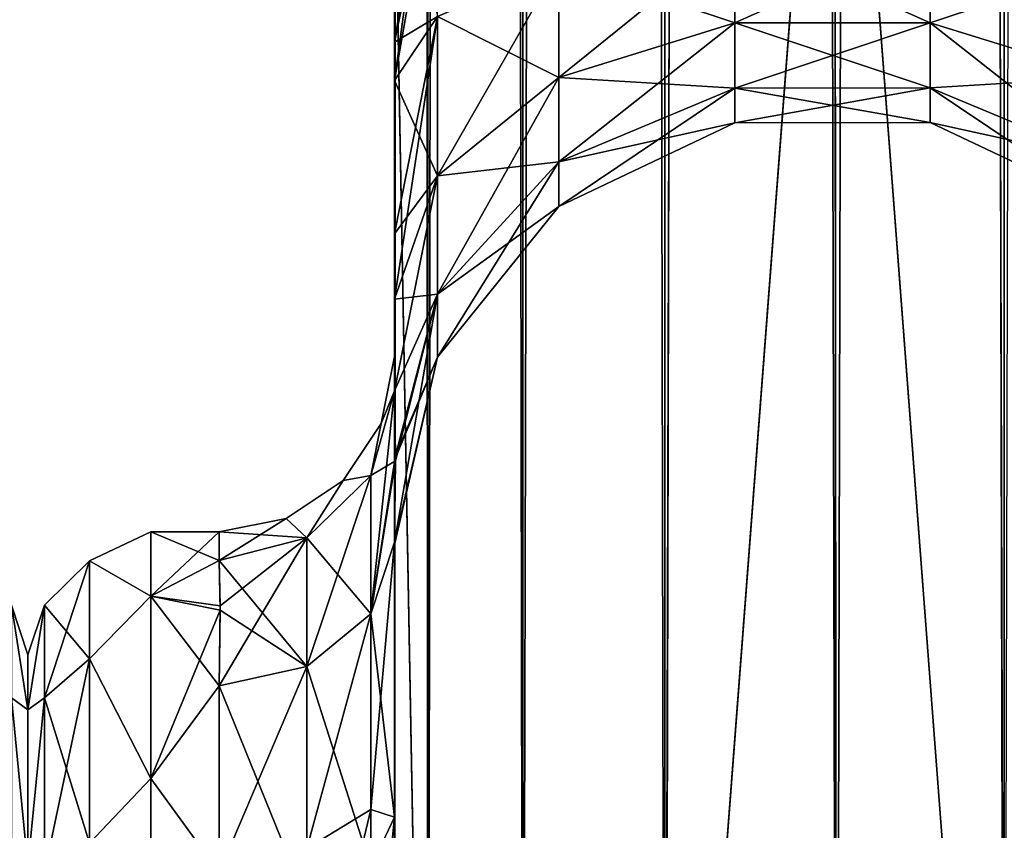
# Model space of a CAD drawing. Extents: x -23 to 470, y -2000 to 0.
# Tile 48 of 198: x 230 to 258, y -1957 to -1933. Entities that reach past the tile are written whole.
import ezdxf

# ---------------------------------------------------------------- set-up
doc = ezdxf.new("R2010")
doc.units = 0
doc.header["$LTSCALE"] = 64.718028
for name, color, linetype in [('375', 7, 'CONTINUOUS'), ('422', 7, 'CONTINUOUS'), ('438', 7, 'CONTINUOUS'), ('442', 7, 'CONTINUOUS'), ('444', 7, 'CONTINUOUS'), ('445', 7, 'CONTINUOUS'), ('446', 7, 'CONTINUOUS'), ('447', 7, 'CONTINUOUS'), ('451', 7, 'CONTINUOUS'), ('475', 7, 'CONTINUOUS'), ('476', 7, 'CONTINUOUS'), ('477', 7, 'CONTINUOUS'), ('479', 7, 'CONTINUOUS'), ('480', 7, 'CONTINUOUS'), ('481', 7, 'CONTINUOUS'), ('482', 7, 'CONTINUOUS'), ('488', 7, 'CONTINUOUS')]:
    doc.layers.add(name, color=color, linetype=linetype)

msp = doc.modelspace()

# ---------------------------------------------------------------- linework, layer by layer
at = {"layer": '375', "linetype": 'CONTINUOUS'}
for points in [[(230, -1951.5, 0), (230, -1953.067, 7.854), (230, -1990.933, 7.854), (230, -1951.5, 0)], [(230, -1953.067, -7.854), (230, -1951.5, 0), (230, -1992.5, 0), (230, -1953.067, -7.854)], [(230, -1992.5, 0), (230, -1951.5, 0), (230, -1990.933, 7.854), (230, -1992.5, 0)], [(230, -1953.067, 7.854), (230, -1957.536, 14.522), (230, -1990.933, 7.854), (230, -1953.067, 7.854)], [(230, -1957.536, -14.522), (230, -1953.067, -7.854), (230, -1986.464, -14.522), (230, -1957.536, -14.522)], [(230, -1986.464, -14.522), (230, -1953.067, -7.854), (230, -1990.933, -7.854), (230, -1986.464, -14.522)], [(230, -1990.933, -7.854), (230, -1953.067, -7.854), (230, -1992.5, 0), (230, -1990.933, -7.854)]]:
    msp.add_3dface(points, dxfattribs=at)
at = {"layer": '422', "linetype": 'CONTINUOUS'}
for points in [[(230, -1953.067, 7.854), (230, -1951.5, 0), (229.531, -1950.088, 3.864), (230, -1953.067, 7.854)], [(229.531, -1952.731, 11.125), (230, -1953.067, 7.854), (229.531, -1950.088, 3.864), (229.531, -1952.731, 11.125)], [(230, -1951.5, 0), (230, -1953.067, -7.854), (229.531, -1950.088, -3.864), (230, -1951.5, 0)], [(229.531, -1950.088, 3.864), (230, -1951.5, 0), (229.531, -1950.088, -3.864), (229.531, -1950.088, 3.864)], [(229.531, -1950.088, -3.864), (230, -1953.067, -7.854), (229.531, -1952.731, -11.125), (229.531, -1950.088, -3.864)], [(230, -1957.536, 14.522), (230, -1953.067, 7.854), (229.531, -1952.731, 11.125), (230, -1957.536, 14.522)], [(229.531, -1957.698, 17.044), (230, -1957.536, 14.522), (229.531, -1952.731, 11.125), (229.531, -1957.698, 17.044)], [(230, -1953.067, -7.854), (230, -1957.536, -14.522), (229.531, -1952.731, -11.125), (230, -1953.067, -7.854)], [(229.531, -1952.731, -11.125), (230, -1957.536, -14.522), (229.531, -1957.698, -17.044), (229.531, -1952.731, -11.125)]]:
    msp.add_3dface(points, dxfattribs=at)
at = {"layer": '438', "linetype": 'CONTINUOUS'}
for points in [[(240.45, -1934.041, -0.865), (240.45, -1942.999, 0), (240.45, -1928.15), (240.45, -1934.041, -0.865)], [(240.45, -1928.15), (240.45, -1942.999, 0), (240.45, -1934.042, 0.865), (240.45, -1928.15)], [(240.45, -1982.865, -40.431), (240.45, -1983.734, -40), (240.45, -1928.15, -41), (240.45, -1982.865, -40.431)], [(240.45, -1928.15, -41), (240.45, -1983.734, -40), (240.45, -1935.136, -39.769), (240.45, -1928.15, -41)], [(240.45, -1980, -41), (240.45, -1982.865, -40.431), (240.45, -1928.15, -41), (240.45, -1980, -41)], [(240.45, -1928.15, 41), (240.45, -1935.136, 39.769), (240.45, -1980, 41), (240.45, -1928.15, 41)], [(240.45, -1939.507, -3.433), (240.45, -1942.999, 0), (240.45, -1934.041, -0.865), (240.45, -1939.507, -3.433)], [(240.45, -1934.042, 0.865), (240.45, -1942.999, 0), (240.45, -1939.507, 3.433), (240.45, -1934.042, 0.865)], [(240.45, -1986.5, -37.234), (240.45, -1986.933, -36.36), (240.45, -1935.136, -39.769), (240.45, -1986.5, -37.234)], [(240.45, -1935.136, -39.769), (240.45, -1986.933, -36.36), (240.45, -1941.364, -36.169), (240.45, -1935.136, -39.769)], [(240.45, -1985.305, -38.801), (240.45, -1986.5, -37.234), (240.45, -1935.136, -39.769), (240.45, -1985.305, -38.801)], [(240.45, -1983.734, -40), (240.45, -1985.305, -38.801), (240.45, -1935.136, -39.769), (240.45, -1983.734, -40)], [(240.45, -1935.136, 39.769), (240.45, -1941.364, 36.169), (240.45, -1985.305, 38.801), (240.45, -1935.136, 39.769)], [(240.45, -1980, 41), (240.45, -1935.136, 39.769), (240.45, -1982.865, 40.431), (240.45, -1980, 41)], [(240.45, -1982.865, 40.431), (240.45, -1935.136, 39.769), (240.45, -1983.734, 40), (240.45, -1982.865, 40.431)], [(240.45, -1983.734, 40), (240.45, -1935.136, 39.769), (240.45, -1985.305, 38.801), (240.45, -1983.734, 40)], [(240.45, -1942.999, 0), (240.45, -1943.98, 7.474), (240.45, -1939.507, 3.433), (240.45, -1942.999, 0)], [(240.45, -1943.98, -7.474), (240.45, -1942.999, 0), (240.45, -1939.507, -3.433), (240.45, -1943.98, -7.474)], [(240.45, -1986.933, -36.36), (240.45, -1987.5, -33.5), (240.45, -1941.364, -36.169), (240.45, -1986.933, -36.36)], [(240.45, -1941.364, -36.169), (240.45, -1987.5, -33.5), (240.45, -1945.96, -30.644), (240.45, -1941.364, -36.169)], [(240.45, -1941.364, 36.169), (240.45, -1945.96, 30.645), (240.45, -1987.5, 33.5), (240.45, -1941.364, 36.169)], [(240.45, -1985.305, 38.801), (240.45, -1941.364, 36.169), (240.45, -1986.5, 37.234), (240.45, -1985.305, 38.801)], [(240.45, -1986.5, 37.234), (240.45, -1941.364, 36.169), (240.45, -1986.933, 36.36), (240.45, -1986.5, 37.234)], [(240.45, -1986.933, 36.36), (240.45, -1941.364, 36.169), (240.45, -1987.5, 33.5), (240.45, -1986.933, 36.36)], [(240.45, -1945.96, -30.644), (240.45, -1987.5, -33.5), (240.45, -1977.313, -28.505), (240.45, -1945.96, -30.644)], [(240.45, -1948.369, -23.876), (240.45, -1945.96, -30.644), (240.45, -1956.131, -24.267), (240.45, -1948.369, -23.876)], [(240.45, -1956.131, -24.267), (240.45, -1945.96, -30.644), (240.45, -1966.313, -28.431), (240.45, -1956.131, -24.267)], [(240.45, -1966.313, -28.431), (240.45, -1945.96, -30.644), (240.45, -1977.313, -28.505), (240.45, -1966.313, -28.431)], [(240.45, -1945.96, 30.645), (240.45, -1948.369, 23.876), (240.45, -1966.313, 28.431), (240.45, -1945.96, 30.645)], [(240.45, -1987.5, 33.5), (240.45, -1945.96, 30.645), (240.45, -1977.313, 28.505), (240.45, -1987.5, 33.5)], [(240.45, -1977.313, 28.505), (240.45, -1945.96, 30.645), (240.45, -1966.313, 28.431), (240.45, -1977.313, 28.505)], [(240.45, -1948.296, -16.707), (240.45, -1948.369, -23.876), (240.45, -1956.131, -24.267), (240.45, -1948.296, -16.707)], [(240.45, -1948.369, 23.876), (240.45, -1948.296, 16.707), (240.45, -1956.132, 24.267), (240.45, -1948.369, 23.876)], [(240.45, -1966.313, 28.431), (240.45, -1948.369, 23.876), (240.45, -1956.132, 24.267), (240.45, -1966.313, 28.431)]]:
    msp.add_3dface(points, dxfattribs=at)
at = {"layer": '442', "linetype": 'CONTINUOUS'}
for points in [[(230, -1951.5, 0), (230, -1953.067, -7.854), (230, -1990.933, -7.854), (230, -1951.5, 0)], [(230, -1953.067, 7.854), (230, -1951.5, 0), (230, -1992.5, 0), (230, -1953.067, 7.854)], [(230, -1992.5, 0), (230, -1951.5, 0), (230, -1990.933, -7.854), (230, -1992.5, 0)], [(230, -1953.067, -7.854), (230, -1957.536, -14.522), (230, -1990.933, -7.854), (230, -1953.067, -7.854)], [(230, -1957.536, 14.522), (230, -1953.067, 7.854), (230, -1986.464, 14.522), (230, -1957.536, 14.522)], [(230, -1986.464, 14.522), (230, -1953.067, 7.854), (230, -1990.933, 7.854), (230, -1986.464, 14.522)], [(230, -1990.933, 7.854), (230, -1953.067, 7.854), (230, -1992.5, 0), (230, -1990.933, 7.854)]]:
    msp.add_3dface(points, dxfattribs=at)
at = {"layer": '444', "linetype": 'CONTINUOUS'}
for points in [[(233.5, -1948, 0), (233.5, -1949.827, 9.184), (235.45, -1948, 0), (233.5, -1948, 0)], [(235.45, -1948, 0), (233.5, -1949.827, 9.184), (235.45, -1948.811, 6.186), (235.45, -1948, 0)], [(233.5, -1949.827, -9.184), (233.5, -1948, 0), (235.45, -1948.811, -6.186), (233.5, -1949.827, -9.184)], [(235.45, -1948.811, -6.186), (233.5, -1948, 0), (235.45, -1948, 0), (235.45, -1948.811, -6.186)], [(235.45, -1948.811, 6.186), (233.5, -1949.827, 9.184), (235.484, -1950.228, 10.099), (235.45, -1948.811, 6.186)], [(235.483, -1950.103, -9.825), (233.5, -1949.827, -9.184), (235.45, -1948.811, -6.186), (235.483, -1950.103, -9.825)], [(233.5, -1949.827, 9.184), (233.5, -1955.029, 16.971), (235.484, -1950.228, 10.099), (233.5, -1949.827, 9.184)], [(233.5, -1955.029, -16.971), (233.5, -1949.827, -9.184), (235.45, -1952.383, -13.826), (233.5, -1955.029, -16.971)], [(235.45, -1952.383, -13.826), (233.5, -1949.827, -9.184), (235.483, -1950.103, -9.825), (235.45, -1952.383, -13.826)], [(235.484, -1950.228, 10.099), (233.5, -1955.029, 16.971), (235.45, -1952.383, 13.826), (235.484, -1950.228, 10.099)], [(235.45, -1952.383, 13.826), (233.5, -1955.029, 16.971), (235.45, -1957.708, 19.28), (235.45, -1952.383, 13.826)], [(235.45, -1957.708, -19.28), (233.5, -1955.029, -16.971), (235.45, -1952.383, -13.826), (235.45, -1957.708, -19.28)], [(233.5, -1955.029, 16.971), (233.5, -1962.816, 22.173), (235.45, -1957.708, 19.28), (233.5, -1955.029, 16.971)], [(233.5, -1962.816, -22.173), (233.5, -1955.029, -16.971), (235.45, -1957.708, -19.28), (233.5, -1962.816, -22.173)]]:
    msp.add_3dface(points, dxfattribs=at)
at = {"layer": '445', "linetype": 'CONTINUOUS'}
for points in [[(240.45, -20, 41), (240.45, -71.85, 41), (241.402, -1980, 45.784), (240.45, -20, 41)], [(240.45, -20, 41), (241.402, -1980, 45.784), (241.402, -20, 45.784), (240.45, -20, 41)], [(241.402, -1980, 45.784), (244.111, -1980, 49.839), (241.402, -20, 45.784), (241.402, -1980, 45.784)], [(241.402, -20, 45.784), (244.111, -1980, 49.839), (244.111, -20, 49.839), (241.402, -20, 45.784)], [(244.111, -1980, 49.839), (248.16, -1980, 52.546), (244.111, -20, 49.839), (244.111, -1980, 49.839)], [(244.111, -20, 49.839), (248.16, -1980, 52.546), (248.16, -20, 52.546), (244.111, -20, 49.839)], [(253.05, -1980, 53.5), (253, -1916.55, 53.5), (248.16, -20, 52.546), (253.05, -1980, 53.5)], [(248.16, -1980, 52.546), (253.05, -1980, 53.5), (248.16, -20, 52.546), (248.16, -1980, 52.546)], [(240.45, -71.85, 41), (240.45, -1928.15, 41), (241.402, -1980, 45.784), (240.45, -71.85, 41)], [(240.45, -1928.15, 41), (240.45, -1980, 41), (241.402, -1980, 45.784), (240.45, -1928.15, 41)]]:
    msp.add_3dface(points, dxfattribs=at)
at = {"layer": '446', "linetype": 'CONTINUOUS'}
for points in [[(240.45, -1980, -41), (240.45, -1928.15, -41), (241.402, -20, -45.784), (240.45, -1980, -41)], [(241.402, -1980, -45.784), (240.45, -1980, -41), (241.402, -20, -45.784), (241.402, -1980, -45.784)], [(244.111, -1980, -49.839), (241.402, -1980, -45.784), (244.111, -20, -49.839), (244.111, -1980, -49.839)], [(244.111, -20, -49.839), (241.402, -1980, -45.784), (241.402, -20, -45.784), (244.111, -20, -49.839)], [(248.16, -1980, -52.546), (244.111, -1980, -49.839), (248.16, -20, -52.546), (248.16, -1980, -52.546)], [(248.16, -20, -52.546), (244.111, -1980, -49.839), (244.111, -20, -49.839), (248.16, -20, -52.546)], [(253, -83.45, -53.5), (248.16, -1980, -52.546), (253.05, -20, -53.5), (253, -83.45, -53.5)], [(253.05, -20, -53.5), (248.16, -1980, -52.546), (248.16, -20, -52.546), (253.05, -20, -53.5)], [(253, -1916.55, -53.5), (248.16, -1980, -52.546), (253, -83.45, -53.5), (253, -1916.55, -53.5)], [(253.05, -1980, -53.5), (248.16, -1980, -52.546), (253, -1916.55, -53.5), (253.05, -1980, -53.5)]]:
    msp.add_3dface(points, dxfattribs=at)
at = {"layer": '447', "linetype": 'CONTINUOUS'}
for points in [[(253.05, -1980, -53.5), (253, -1916.55, -53.5), (257.834, -20, -52.548), (253.05, -1980, -53.5)], [(257.834, -1980, -52.548), (253.05, -1980, -53.5), (257.834, -20, -52.548), (257.834, -1980, -52.548)], [(261.889, -20, -49.839), (257.834, -1980, -52.548), (257.834, -20, -52.548), (261.889, -20, -49.839)]]:
    msp.add_3dface(points, dxfattribs=at)
at = {"layer": '451', "linetype": 'CONTINUOUS'}
for points in [[(253.05, -20, 53.5), (253, -83.45, 53.5), (257.834, -1980, 52.548), (253.05, -20, 53.5)], [(257.834, -20, 52.548), (253.05, -20, 53.5), (257.834, -1980, 52.548), (257.834, -20, 52.548)], [(261.889, -1980, 49.839), (257.834, -20, 52.548), (257.834, -1980, 52.548), (261.889, -1980, 49.839)], [(253, -83.45, 53.5), (253, -1916.55, 53.5), (257.834, -1980, 52.548), (253, -83.45, 53.5)], [(253, -1916.55, 53.5), (253.05, -1980, 53.5), (257.834, -1980, 52.548), (253, -1916.55, 53.5)]]:
    msp.add_3dface(points, dxfattribs=at)
at = {"layer": '475', "linetype": 'CONTINUOUS'}
for points in [[(240.45, -1928.15), (240.45, -1934.042, 0.865), (241.402, -1928.15, 4.784), (240.45, -1928.15)], [(240.45, -1934.042, 0.865), (241.676, -1928.15, 5.398), (241.402, -1928.15, 4.784), (240.45, -1934.042, 0.865)], [(241.676, -1928.15, 5.398), (240.45, -1934.042, 0.865), (241.676, -1933.315, 6.309), (241.676, -1928.15, 5.398)], [(240.45, -1935.136, 39.769), (240.45, -1928.15, 41), (241.676, -1933.315, 34.691), (240.45, -1935.136, 39.769)], [(245.139, -1931.824, 10.407), (245.139, -1935.054, 12.272), (250.152, -1930.995, 12.684), (245.139, -1931.824, 10.407)], [(250.152, -1930.995, 12.684), (245.139, -1935.054, 12.272), (250.152, -1933.496, 14.129), (250.152, -1930.995, 12.684)], [(250.152, -1933.496, 26.871), (245.139, -1931.824, 30.593), (250.152, -1930.995, 28.316), (250.152, -1933.496, 26.871)], [(250.152, -1930.995, 12.684), (250.152, -1933.496, 14.129), (255.721, -1930.992, 12.69), (250.152, -1930.995, 12.684)], [(255.721, -1930.992, 12.69), (250.152, -1933.496, 14.129), (255.721, -1933.492, 14.133), (255.721, -1930.992, 12.69)], [(255.721, -1933.492, 26.867), (250.152, -1930.995, 28.316), (255.721, -1930.992, 28.31), (255.721, -1933.492, 26.867)], [(250.152, -1933.496, 26.871), (250.152, -1930.995, 28.316), (255.721, -1933.492, 26.867), (250.152, -1933.496, 26.871)], [(255.721, -1930.992, 12.69), (255.721, -1933.492, 14.133), (260.739, -1931.818, 10.423), (255.721, -1930.992, 12.69)], [(255.721, -1933.492, 26.867), (255.721, -1930.992, 28.31), (260.739, -1935.043, 28.715), (255.721, -1933.492, 26.867)], [(255.721, -1930.992, 28.31), (260.739, -1931.818, 30.577), (260.739, -1935.043, 28.715), (255.721, -1930.992, 28.31)], [(241.676, -1933.315, 6.309), (241.676, -1937.857, 8.931), (245.139, -1931.824, 10.407), (241.676, -1933.315, 6.309)], [(245.139, -1931.824, 10.407), (241.676, -1937.857, 8.931), (245.139, -1935.054, 12.272), (245.139, -1931.824, 10.407)], [(245.139, -1935.054, 28.728), (241.676, -1933.315, 34.691), (245.139, -1931.824, 30.593), (245.139, -1935.054, 28.728)], [(245.139, -1935.054, 28.728), (245.139, -1931.824, 30.593), (250.152, -1933.496, 26.871), (245.139, -1935.054, 28.728)], [(255.721, -1933.492, 14.133), (260.739, -1935.043, 12.285), (260.739, -1931.818, 10.423), (255.721, -1933.492, 14.133)], [(240.45, -1934.042, 0.865), (240.45, -1939.507, 3.433), (241.676, -1933.315, 6.309), (240.45, -1934.042, 0.865)], [(241.676, -1933.315, 6.309), (240.45, -1939.507, 3.433), (241.676, -1937.857, 8.931), (241.676, -1933.315, 6.309)], [(241.676, -1937.857, 32.069), (240.45, -1935.136, 39.769), (241.676, -1933.315, 34.691), (241.676, -1937.857, 32.069)], [(241.676, -1937.857, 32.069), (241.676, -1933.315, 34.691), (245.139, -1935.054, 28.728), (241.676, -1937.857, 32.069)], [(245.139, -1935.054, 12.272), (245.139, -1937.452, 15.129), (250.152, -1933.496, 14.129), (245.139, -1935.054, 12.272)], [(250.152, -1933.496, 14.129), (245.139, -1937.452, 15.129), (250.152, -1935.353, 16.341), (250.152, -1933.496, 14.129)], [(250.152, -1935.353, 24.659), (245.139, -1935.054, 28.728), (250.152, -1933.496, 26.871), (250.152, -1935.353, 24.659)], [(250.152, -1933.496, 14.129), (250.152, -1935.353, 16.341), (255.721, -1933.492, 14.133), (250.152, -1933.496, 14.129)], [(255.721, -1933.492, 14.133), (250.152, -1935.353, 16.341), (255.721, -1935.347, 16.345), (255.721, -1933.492, 14.133)], [(255.721, -1935.347, 24.655), (250.152, -1933.496, 26.871), (255.721, -1933.492, 26.867), (255.721, -1935.347, 24.655)], [(250.152, -1935.353, 24.659), (250.152, -1933.496, 26.871), (255.721, -1935.347, 24.655), (250.152, -1935.353, 24.659)], [(255.721, -1933.492, 14.133), (255.721, -1935.347, 16.345), (260.739, -1935.043, 12.285), (255.721, -1933.492, 14.133)], [(255.721, -1935.347, 24.655), (255.721, -1933.492, 26.867), (260.739, -1937.437, 25.862), (255.721, -1935.347, 24.655)], [(255.721, -1933.492, 26.867), (260.739, -1935.043, 28.715), (260.739, -1937.437, 25.862), (255.721, -1933.492, 26.867)], [(240.45, -1941.364, 36.169), (240.45, -1935.136, 39.769), (241.676, -1937.857, 32.069), (240.45, -1941.364, 36.169)], [(241.676, -1937.857, 8.931), (241.676, -1941.228, 12.949), (245.139, -1935.054, 12.272), (241.676, -1937.857, 8.931)], [(245.139, -1935.054, 12.272), (241.676, -1941.228, 12.949), (245.139, -1937.452, 15.129), (245.139, -1935.054, 12.272)], [(245.139, -1937.452, 25.871), (241.676, -1937.857, 32.069), (245.139, -1935.054, 28.728), (245.139, -1937.452, 25.871)], [(245.139, -1937.452, 25.871), (245.139, -1935.054, 28.728), (250.152, -1935.353, 24.659), (245.139, -1937.452, 25.871)], [(255.721, -1935.347, 16.345), (260.739, -1937.437, 15.138), (260.739, -1935.043, 12.285), (255.721, -1935.347, 16.345)], [(245.139, -1937.452, 15.129), (245.139, -1938.728, 18.635), (250.152, -1935.353, 16.341), (245.139, -1937.452, 15.129)], [(250.152, -1935.353, 16.341), (245.139, -1938.728, 18.635), (250.152, -1936.341, 19.056), (250.152, -1935.353, 16.341)], [(250.152, -1936.341, 21.944), (245.139, -1937.452, 25.871), (250.152, -1935.353, 24.659), (250.152, -1936.341, 21.944)], [(250.152, -1935.353, 16.341), (250.152, -1936.341, 19.056), (255.721, -1935.347, 16.345), (250.152, -1935.353, 16.341)], [(255.721, -1935.347, 16.345), (250.152, -1936.341, 19.056), (255.721, -1936.335, 19.057), (255.721, -1935.347, 16.345)], [(255.721, -1936.335, 21.943), (250.152, -1935.353, 24.659), (255.721, -1935.347, 24.655), (255.721, -1936.335, 21.943)], [(250.152, -1936.341, 21.944), (250.152, -1935.353, 24.659), (255.721, -1936.335, 21.943), (250.152, -1936.341, 21.944)], [(255.721, -1935.347, 16.345), (255.721, -1936.335, 19.057), (260.739, -1937.437, 15.138), (255.721, -1935.347, 16.345)], [(255.721, -1936.335, 21.943), (255.721, -1935.347, 24.655), (260.739, -1938.711, 22.362), (255.721, -1936.335, 21.943)], [(255.721, -1935.347, 24.655), (260.739, -1937.437, 25.862), (260.739, -1938.711, 22.362), (255.721, -1935.347, 24.655)], [(245.139, -1938.728, 18.635), (245.139, -1938.728, 22.365), (250.152, -1936.341, 19.056), (245.139, -1938.728, 18.635)], [(245.139, -1938.728, 22.365), (245.139, -1937.452, 25.871), (250.152, -1936.341, 21.944), (245.139, -1938.728, 22.365)], [(250.152, -1936.341, 19.056), (245.139, -1938.728, 22.365), (250.152, -1936.341, 21.944), (250.152, -1936.341, 19.056)], [(250.152, -1936.341, 19.056), (250.152, -1936.341, 21.944), (255.721, -1936.335, 19.057), (250.152, -1936.341, 19.056)], [(255.721, -1936.335, 19.057), (250.152, -1936.341, 21.944), (255.721, -1936.335, 21.943), (255.721, -1936.335, 19.057)], [(255.721, -1936.335, 19.057), (255.721, -1936.335, 21.943), (260.739, -1938.711, 18.638), (255.721, -1936.335, 19.057)], [(255.721, -1936.335, 19.057), (260.739, -1938.711, 18.638), (260.739, -1937.437, 15.138), (255.721, -1936.335, 19.057)], [(255.721, -1936.335, 21.943), (260.739, -1938.711, 22.362), (260.739, -1938.711, 18.638), (255.721, -1936.335, 21.943)], [(241.676, -1941.228, 12.949), (241.676, -1943.022, 17.878), (245.139, -1937.452, 15.129), (241.676, -1941.228, 12.949)], [(245.139, -1937.452, 15.129), (241.676, -1943.022, 17.878), (245.139, -1938.728, 18.635), (245.139, -1937.452, 15.129)], [(241.676, -1941.228, 28.051), (241.676, -1937.857, 32.069), (245.139, -1937.452, 25.871), (241.676, -1941.228, 28.051)], [(245.139, -1938.728, 22.365), (241.676, -1941.228, 28.051), (245.139, -1937.452, 25.871), (245.139, -1938.728, 22.365)], [(240.45, -1939.507, 3.433), (240.45, -1943.98, 7.474), (241.676, -1937.857, 8.931), (240.45, -1939.507, 3.433)], [(241.676, -1937.857, 8.931), (240.45, -1943.98, 7.474), (241.676, -1941.228, 12.949), (241.676, -1937.857, 8.931)], [(241.676, -1941.228, 28.051), (240.45, -1941.364, 36.169), (241.676, -1937.857, 32.069), (241.676, -1941.228, 28.051)], [(241.676, -1943.022, 17.878), (241.676, -1943.022, 23.122), (245.139, -1938.728, 18.635), (241.676, -1943.022, 17.878)], [(241.676, -1943.022, 23.122), (241.676, -1941.228, 28.051), (245.139, -1938.728, 22.365), (241.676, -1943.022, 23.122)], [(245.139, -1938.728, 18.635), (241.676, -1943.022, 23.122), (245.139, -1938.728, 22.365), (245.139, -1938.728, 18.635)], [(240.45, -1943.98, 7.474), (240.475, -1945.974, 12.07), (241.676, -1941.228, 12.949), (240.45, -1943.98, 7.474)], [(240.475, -1945.974, 12.07), (240.45, -1948.296, 16.707), (241.676, -1941.228, 12.949), (240.475, -1945.974, 12.07)], [(241.676, -1941.228, 12.949), (240.45, -1948.296, 16.707), (241.676, -1943.022, 17.878), (241.676, -1941.228, 12.949)], [(240.45, -1945.96, 30.645), (240.45, -1941.364, 36.169), (241.676, -1941.228, 28.051), (240.45, -1945.96, 30.645)], [(241.676, -1943.022, 23.122), (240.45, -1945.96, 30.645), (241.676, -1941.228, 28.051), (241.676, -1943.022, 23.122)], [(240.45, -1948.296, 16.707), (240.45, -1948.369, 23.876), (241.676, -1943.022, 17.878), (240.45, -1948.296, 16.707)], [(240.45, -1948.369, 23.876), (240.45, -1945.96, 30.645), (241.676, -1943.022, 23.122), (240.45, -1948.369, 23.876)], [(241.676, -1943.022, 17.878), (240.45, -1948.369, 23.876), (241.676, -1943.022, 23.122), (241.676, -1943.022, 17.878)]]:
    msp.add_3dface(points, dxfattribs=at)
at = {"layer": '476', "linetype": 'CONTINUOUS'}
for points in [[(240.45, -1934.041, -0.865), (240.45, -1928.15), (241.676, -1933.315, -6.309), (240.45, -1934.041, -0.865)], [(240.45, -1928.15, -41), (240.45, -1935.136, -39.769), (241.402, -1928.15, -36.216), (240.45, -1928.15, -41)], [(240.45, -1935.136, -39.769), (241.676, -1928.15, -35.602), (241.402, -1928.15, -36.216), (240.45, -1935.136, -39.769)], [(241.676, -1928.15, -35.602), (240.45, -1935.136, -39.769), (241.676, -1933.315, -34.691), (241.676, -1928.15, -35.602)], [(245.139, -1931.824, -30.593), (245.139, -1935.054, -28.728), (250.152, -1930.995, -28.316), (245.139, -1931.824, -30.593)], [(250.152, -1930.995, -28.316), (245.139, -1935.054, -28.728), (250.152, -1933.496, -26.871), (250.152, -1930.995, -28.316)], [(250.152, -1933.496, -14.129), (245.139, -1931.824, -10.407), (250.152, -1930.995, -12.684), (250.152, -1933.496, -14.129)], [(250.152, -1930.995, -28.316), (250.152, -1933.496, -26.871), (255.721, -1930.992, -28.31), (250.152, -1930.995, -28.316)], [(255.721, -1930.992, -28.31), (250.152, -1933.496, -26.871), (255.721, -1933.492, -26.867), (255.721, -1930.992, -28.31)], [(255.721, -1933.492, -14.133), (250.152, -1930.995, -12.684), (255.721, -1930.992, -12.69), (255.721, -1933.492, -14.133)], [(250.152, -1933.496, -14.129), (250.152, -1930.995, -12.684), (255.721, -1933.492, -14.133), (250.152, -1933.496, -14.129)], [(255.721, -1930.992, -28.31), (255.721, -1933.492, -26.867), (260.739, -1931.818, -30.577), (255.721, -1930.992, -28.31)], [(255.721, -1933.492, -14.133), (255.721, -1930.992, -12.69), (260.739, -1935.043, -12.285), (255.721, -1933.492, -14.133)], [(255.721, -1930.992, -12.69), (260.739, -1931.818, -10.423), (260.739, -1935.043, -12.285), (255.721, -1930.992, -12.69)], [(241.676, -1933.315, -34.691), (241.676, -1937.857, -32.069), (245.139, -1931.824, -30.593), (241.676, -1933.315, -34.691)], [(245.139, -1931.824, -30.593), (241.676, -1937.857, -32.069), (245.139, -1935.054, -28.728), (245.139, -1931.824, -30.593)], [(245.139, -1935.054, -12.272), (241.676, -1933.315, -6.309), (245.139, -1931.824, -10.407), (245.139, -1935.054, -12.272)], [(245.139, -1935.054, -12.272), (245.139, -1931.824, -10.407), (250.152, -1933.496, -14.129), (245.139, -1935.054, -12.272)], [(255.721, -1933.492, -26.867), (260.739, -1935.043, -28.715), (260.739, -1931.818, -30.577), (255.721, -1933.492, -26.867)], [(240.45, -1939.507, -3.433), (240.45, -1934.041, -0.865), (241.676, -1933.315, -6.309), (240.45, -1939.507, -3.433)], [(241.676, -1937.857, -8.931), (240.45, -1939.507, -3.433), (241.676, -1933.315, -6.309), (241.676, -1937.857, -8.931)], [(240.45, -1935.136, -39.769), (240.45, -1941.364, -36.169), (241.676, -1933.315, -34.691), (240.45, -1935.136, -39.769)], [(241.676, -1933.315, -34.691), (240.45, -1941.364, -36.169), (241.676, -1937.857, -32.069), (241.676, -1933.315, -34.691)], [(241.676, -1937.857, -8.931), (241.676, -1933.315, -6.309), (245.139, -1935.054, -12.272), (241.676, -1937.857, -8.931)], [(245.139, -1935.054, -28.728), (245.139, -1937.452, -25.871), (250.152, -1933.496, -26.871), (245.139, -1935.054, -28.728)], [(250.152, -1933.496, -26.871), (245.139, -1937.452, -25.871), (250.152, -1935.353, -24.659), (250.152, -1933.496, -26.871)], [(250.152, -1935.353, -16.341), (245.139, -1935.054, -12.272), (250.152, -1933.496, -14.129), (250.152, -1935.353, -16.341)], [(250.152, -1933.496, -26.871), (250.152, -1935.353, -24.659), (255.721, -1933.492, -26.867), (250.152, -1933.496, -26.871)], [(255.721, -1933.492, -26.867), (250.152, -1935.353, -24.659), (255.721, -1935.347, -24.655), (255.721, -1933.492, -26.867)], [(255.721, -1935.347, -16.345), (250.152, -1933.496, -14.129), (255.721, -1933.492, -14.133), (255.721, -1935.347, -16.345)], [(250.152, -1935.353, -16.341), (250.152, -1933.496, -14.129), (255.721, -1935.347, -16.345), (250.152, -1935.353, -16.341)], [(255.721, -1933.492, -26.867), (255.721, -1935.347, -24.655), (260.739, -1935.043, -28.715), (255.721, -1933.492, -26.867)], [(255.721, -1935.347, -16.345), (255.721, -1933.492, -14.133), (260.739, -1937.437, -15.138), (255.721, -1935.347, -16.345)], [(255.721, -1933.492, -14.133), (260.739, -1935.043, -12.285), (260.739, -1937.437, -15.138), (255.721, -1933.492, -14.133)], [(241.676, -1937.857, -32.069), (241.676, -1941.228, -28.051), (245.139, -1935.054, -28.728), (241.676, -1937.857, -32.069)], [(245.139, -1935.054, -28.728), (241.676, -1941.228, -28.051), (245.139, -1937.452, -25.871), (245.139, -1935.054, -28.728)], [(245.139, -1937.452, -15.129), (241.676, -1937.857, -8.931), (245.139, -1935.054, -12.272), (245.139, -1937.452, -15.129)], [(245.139, -1937.452, -15.129), (245.139, -1935.054, -12.272), (250.152, -1935.353, -16.341), (245.139, -1937.452, -15.129)], [(255.721, -1935.347, -24.655), (260.739, -1937.437, -25.862), (260.739, -1935.043, -28.715), (255.721, -1935.347, -24.655)], [(245.139, -1937.452, -25.871), (245.139, -1938.728, -22.365), (250.152, -1935.353, -24.659), (245.139, -1937.452, -25.871)], [(250.152, -1935.353, -24.659), (245.139, -1938.728, -22.365), (250.152, -1936.341, -21.944), (250.152, -1935.353, -24.659)], [(250.152, -1936.341, -19.056), (245.139, -1937.452, -15.129), (250.152, -1935.353, -16.341), (250.152, -1936.341, -19.056)], [(250.152, -1935.353, -24.659), (250.152, -1936.341, -21.944), (255.721, -1935.347, -24.655), (250.152, -1935.353, -24.659)], [(255.721, -1935.347, -24.655), (250.152, -1936.341, -21.944), (255.721, -1936.335, -21.943), (255.721, -1935.347, -24.655)], [(255.721, -1936.335, -19.057), (250.152, -1935.353, -16.341), (255.721, -1935.347, -16.345), (255.721, -1936.335, -19.057)], [(250.152, -1936.341, -19.056), (250.152, -1935.353, -16.341), (255.721, -1936.335, -19.057), (250.152, -1936.341, -19.056)], [(255.721, -1935.347, -24.655), (255.721, -1936.335, -21.943), (260.739, -1937.437, -25.862), (255.721, -1935.347, -24.655)], [(255.721, -1936.335, -19.057), (255.721, -1935.347, -16.345), (260.739, -1938.711, -18.638), (255.721, -1936.335, -19.057)], [(255.721, -1935.347, -16.345), (260.739, -1937.437, -15.138), (260.739, -1938.711, -18.638), (255.721, -1935.347, -16.345)], [(245.139, -1938.728, -22.365), (245.139, -1938.728, -18.635), (250.152, -1936.341, -21.944), (245.139, -1938.728, -22.365)], [(245.139, -1938.728, -18.635), (245.139, -1937.452, -15.129), (250.152, -1936.341, -19.056), (245.139, -1938.728, -18.635)], [(250.152, -1936.341, -21.944), (245.139, -1938.728, -18.635), (250.152, -1936.341, -19.056), (250.152, -1936.341, -21.944)], [(250.152, -1936.341, -21.944), (250.152, -1936.341, -19.056), (255.721, -1936.335, -21.943), (250.152, -1936.341, -21.944)], [(255.721, -1936.335, -21.943), (250.152, -1936.341, -19.056), (255.721, -1936.335, -19.057), (255.721, -1936.335, -21.943)], [(255.721, -1936.335, -21.943), (255.721, -1936.335, -19.057), (260.739, -1938.711, -22.362), (255.721, -1936.335, -21.943)], [(255.721, -1936.335, -21.943), (260.739, -1938.711, -22.362), (260.739, -1937.437, -25.862), (255.721, -1936.335, -21.943)], [(255.721, -1936.335, -19.057), (260.739, -1938.711, -18.638), (260.739, -1938.711, -22.362), (255.721, -1936.335, -19.057)], [(241.676, -1941.228, -28.051), (241.676, -1943.022, -23.122), (245.139, -1937.452, -25.871), (241.676, -1941.228, -28.051)], [(245.139, -1937.452, -25.871), (241.676, -1943.022, -23.122), (245.139, -1938.728, -22.365), (245.139, -1937.452, -25.871)], [(241.676, -1941.228, -12.949), (241.676, -1937.857, -8.931), (245.139, -1937.452, -15.129), (241.676, -1941.228, -12.949)], [(245.139, -1938.728, -18.635), (241.676, -1941.228, -12.949), (245.139, -1937.452, -15.129), (245.139, -1938.728, -18.635)], [(240.45, -1943.98, -7.474), (240.45, -1939.507, -3.433), (241.676, -1937.857, -8.931), (240.45, -1943.98, -7.474)], [(241.676, -1941.228, -12.949), (240.45, -1943.98, -7.474), (241.676, -1937.857, -8.931), (241.676, -1941.228, -12.949)], [(241.676, -1937.857, -32.069), (240.45, -1941.364, -36.169), (241.676, -1941.228, -28.051), (241.676, -1937.857, -32.069)], [(241.676, -1943.022, -23.122), (241.676, -1943.022, -17.878), (245.139, -1938.728, -22.365), (241.676, -1943.022, -23.122)], [(241.676, -1943.022, -17.878), (241.676, -1941.228, -12.949), (245.139, -1938.728, -18.635), (241.676, -1943.022, -17.878)], [(245.139, -1938.728, -22.365), (241.676, -1943.022, -17.878), (245.139, -1938.728, -18.635), (245.139, -1938.728, -22.365)], [(240.474, -1945.82, -11.735), (240.45, -1943.98, -7.474), (241.676, -1941.228, -12.949), (240.474, -1945.82, -11.735)], [(240.45, -1941.364, -36.169), (240.45, -1945.96, -30.644), (241.676, -1941.228, -28.051), (240.45, -1941.364, -36.169)], [(241.676, -1941.228, -28.051), (240.45, -1945.96, -30.644), (241.676, -1943.022, -23.122), (241.676, -1941.228, -28.051)], [(241.676, -1943.022, -17.878), (240.474, -1945.82, -11.735), (241.676, -1941.228, -12.949), (241.676, -1943.022, -17.878)], [(240.45, -1945.96, -30.644), (240.45, -1948.369, -23.876), (241.676, -1943.022, -23.122), (240.45, -1945.96, -30.644)], [(240.45, -1948.369, -23.876), (240.45, -1948.296, -16.707), (241.676, -1943.022, -17.878), (240.45, -1948.369, -23.876)], [(241.676, -1943.022, -23.122), (240.45, -1948.369, -23.876), (241.676, -1943.022, -17.878), (241.676, -1943.022, -23.122)], [(240.45, -1948.296, -16.707), (240.474, -1945.82, -11.735), (241.676, -1943.022, -17.878), (240.45, -1948.296, -16.707)]]:
    msp.add_3dface(points, dxfattribs=at)
at = {"layer": '477', "linetype": 'CONTINUOUS'}
for points in [[(240.45, -1956.132, 24.267), (240.45, -1948.296, 16.707), (239.78, -1955.906, 21.053), (240.45, -1956.132, 24.267)], [(239.78, -1955.906, 21.053), (240.45, -1948.296, 16.707), (239.78, -1950.339, 15.267), (239.78, -1955.906, 21.053)], [(239.78, -1955.906, 21.053), (239.78, -1950.339, 15.267), (237.948, -1957.018, 19.598), (239.78, -1955.906, 21.053)], [(237.948, -1957.018, 19.598), (239.78, -1950.339, 15.267), (237.948, -1951.836, 14.212), (237.948, -1957.018, 19.598)], [(235.45, -1952.383, 13.826), (235.45, -1957.708, 19.28), (237.948, -1951.836, 14.212), (235.45, -1952.383, 13.826)], [(235.45, -1957.708, 19.28), (237.948, -1957.018, 19.598), (237.948, -1951.836, 14.212), (235.45, -1957.708, 19.28)], [(239.78, -1962.949, 24.907), (239.78, -1955.906, 21.053), (237.948, -1963.575, 23.185), (239.78, -1962.949, 24.907)], [(237.948, -1963.575, 23.185), (239.78, -1955.906, 21.053), (237.948, -1957.018, 19.598), (237.948, -1963.575, 23.185)], [(239.78, -1962.949, 24.907), (240.45, -1956.132, 24.267), (239.78, -1955.906, 21.053), (239.78, -1962.949, 24.907)], [(240.45, -1966.313, 28.431), (240.45, -1956.132, 24.267), (239.78, -1962.949, 24.907), (240.45, -1966.313, 28.431)]]:
    msp.add_3dface(points, dxfattribs=at)
at = {"layer": '479', "linetype": 'CONTINUOUS'}
for points in [[(240.45, -1948.296, -16.707), (240.45, -1956.131, -24.267), (239.78, -1950.339, -15.267), (240.45, -1948.296, -16.707)], [(239.78, -1950.339, -15.267), (239.78, -1957.551, -22.215), (237.948, -1951.836, -14.212), (239.78, -1950.339, -15.267)], [(239.78, -1950.339, -15.267), (240.45, -1956.131, -24.267), (239.78, -1957.551, -22.215), (239.78, -1950.339, -15.267)], [(235.45, -1952.383, -13.826), (237.948, -1951.836, -14.212), (237.948, -1958.55, -20.679), (235.45, -1952.383, -13.826)], [(237.948, -1951.836, -14.212), (239.78, -1957.551, -22.215), (237.948, -1958.55, -20.679), (237.948, -1951.836, -14.212)], [(235.45, -1957.708, -19.28), (235.45, -1952.383, -13.826), (237.948, -1958.55, -20.679), (235.45, -1957.708, -19.28)], [(240.45, -1956.131, -24.267), (240.45, -1966.313, -28.431), (239.78, -1957.551, -22.215), (240.45, -1956.131, -24.267)]]:
    msp.add_3dface(points, dxfattribs=at)
at = {"layer": '480', "linetype": 'CONTINUOUS'}
for points in [[(240.45, -1943.98, -7.474), (240.474, -1945.82, -11.735), (239.78, -1950.339, -15.267), (240.45, -1943.98, -7.474)], [(240.45, -1943.98, -7.474), (239.78, -1950.339, -15.267), (239.78, -1946.395, -6.83), (240.45, -1943.98, -7.474)], [(240.474, -1945.82, -11.735), (240.45, -1948.296, -16.707), (239.78, -1950.339, -15.267), (240.474, -1945.82, -11.735)], [(239.78, -1950.339, -15.267), (237.948, -1951.836, -14.212), (239.78, -1946.395, -6.83), (239.78, -1950.339, -15.267)], [(239.78, -1946.395, -6.83), (237.948, -1951.836, -14.212), (237.95, -1948.164, -6.358), (239.78, -1946.395, -6.83)], [(235.45, -1952.383, -13.826), (235.483, -1950.103, -9.825), (237.95, -1948.164, -6.358), (235.45, -1952.383, -13.826)], [(237.948, -1951.836, -14.212), (235.45, -1952.383, -13.826), (237.95, -1948.164, -6.358), (237.948, -1951.836, -14.212)], [(235.483, -1950.103, -9.825), (235.45, -1948.811, -6.186), (237.95, -1948.164, -6.358), (235.483, -1950.103, -9.825)]]:
    msp.add_3dface(points, dxfattribs=at)
at = {"layer": '481', "linetype": 'CONTINUOUS'}
for points in [[(240.45, -1942.999, 0), (240.45, -1943.98, -7.474), (239.78, -1946.395, -6.83), (240.45, -1942.999, 0)], [(240.45, -1942.999, 0), (239.78, -1946.395, -6.83), (240.069, -1944.913, 0), (240.45, -1942.999, 0)], [(240.45, -1943.98, 7.474), (240.45, -1942.999, 0), (240.069, -1944.913, 0), (240.45, -1943.98, 7.474)], [(239.78, -1946.395, 6.83), (240.45, -1943.98, 7.474), (240.069, -1944.913, 0), (239.78, -1946.395, 6.83)], [(239.78, -1946.395, -6.83), (238.986, -1946.536, 0), (240.069, -1944.913, 0), (239.78, -1946.395, -6.83)], [(238.986, -1946.536, 0), (239.78, -1946.395, 6.83), (240.069, -1944.913, 0), (238.986, -1946.536, 0)], [(239.78, -1946.395, -6.83), (237.95, -1948.164, -6.358), (238.986, -1946.536, 0), (239.78, -1946.395, -6.83)], [(237.95, -1948.164, 6.358), (239.78, -1946.395, 6.83), (238.986, -1946.536, 0), (237.95, -1948.164, 6.358)], [(237.95, -1948.164, -6.358), (237.363, -1947.619, 0), (238.986, -1946.536, 0), (237.95, -1948.164, -6.358)], [(237.363, -1947.619, 0), (237.95, -1948.164, 6.358), (238.986, -1946.536, 0), (237.363, -1947.619, 0)], [(235.45, -1948.811, -6.186), (235.45, -1948, 0), (237.363, -1947.619, 0), (235.45, -1948.811, -6.186)], [(237.95, -1948.164, -6.358), (235.45, -1948.811, -6.186), (237.363, -1947.619, 0), (237.95, -1948.164, -6.358)], [(235.45, -1948, 0), (237.95, -1948.164, 6.358), (237.363, -1947.619, 0), (235.45, -1948, 0)], [(235.45, -1948, 0), (235.45, -1948.811, 6.186), (237.95, -1948.164, 6.358), (235.45, -1948, 0)]]:
    msp.add_3dface(points, dxfattribs=at)
at = {"layer": '482', "linetype": 'CONTINUOUS'}
for points in [[(240.475, -1945.974, 12.07), (240.45, -1943.98, 7.474), (239.78, -1946.395, 6.83), (240.475, -1945.974, 12.07)], [(240.45, -1948.296, 16.707), (240.475, -1945.974, 12.07), (239.78, -1950.339, 15.267), (240.45, -1948.296, 16.707)], [(239.78, -1950.339, 15.267), (240.475, -1945.974, 12.07), (239.78, -1946.395, 6.83), (239.78, -1950.339, 15.267)], [(239.78, -1950.339, 15.267), (239.78, -1946.395, 6.83), (237.95, -1948.164, 6.358), (239.78, -1950.339, 15.267)], [(235.45, -1948.811, 6.186), (237.948, -1951.836, 14.212), (237.95, -1948.164, 6.358), (235.45, -1948.811, 6.186)], [(237.948, -1951.836, 14.212), (239.78, -1950.339, 15.267), (237.95, -1948.164, 6.358), (237.948, -1951.836, 14.212)], [(235.45, -1948.811, 6.186), (235.484, -1950.228, 10.099), (237.948, -1951.836, 14.212), (235.45, -1948.811, 6.186)], [(235.484, -1950.228, 10.099), (235.45, -1952.383, 13.826), (237.948, -1951.836, 14.212), (235.484, -1950.228, 10.099)]]:
    msp.add_3dface(points, dxfattribs=at)
at = {"layer": '488', "linetype": 'CONTINUOUS'}
for points in [[(233.5, -1949.827, 9.184), (233.5, -1948, 0), (231.752, -1948.825, 4.086), (233.5, -1949.827, 9.184)], [(233.5, -1948, 0), (233.5, -1949.827, -9.184), (231.752, -1948.825, -4.086), (233.5, -1948, 0)], [(233.5, -1948, 0), (231.752, -1948.825, -4.086), (231.752, -1948.825, 4.086), (233.5, -1948, 0)], [(231.752, -1948.825, 4.086), (230.469, -1952.731, 11.125), (231.752, -1951.621, 11.766), (231.752, -1948.825, 4.086)], [(231.752, -1948.825, -4.086), (230.469, -1950.088, 3.864), (231.752, -1948.825, 4.086), (231.752, -1948.825, -4.086)], [(230.469, -1950.088, 3.864), (230.469, -1952.731, 11.125), (231.752, -1948.825, 4.086), (230.469, -1950.088, 3.864)], [(230.469, -1950.088, -3.864), (230.469, -1950.088, 3.864), (231.752, -1948.825, -4.086), (230.469, -1950.088, -3.864)], [(231.752, -1951.621, -11.766), (230.469, -1950.088, -3.864), (231.752, -1948.825, -4.086), (231.752, -1951.621, -11.766)], [(233.5, -1949.827, 9.184), (231.752, -1948.825, 4.086), (231.752, -1951.621, 11.766), (233.5, -1949.827, 9.184)], [(233.5, -1949.827, -9.184), (231.752, -1951.621, -11.766), (231.752, -1948.825, -4.086), (233.5, -1949.827, -9.184)], [(233.5, -1955.029, 16.971), (233.5, -1949.827, 9.184), (231.752, -1951.621, 11.766), (233.5, -1955.029, 16.971)], [(233.5, -1949.827, -9.184), (233.5, -1955.029, -16.971), (231.752, -1951.621, -11.766), (233.5, -1949.827, -9.184)], [(230, -1953.067, -7.854), (230, -1951.5, 0), (230.469, -1950.088, -3.864), (230, -1953.067, -7.854)], [(230.469, -1952.731, -11.125), (230, -1953.067, -7.854), (230.469, -1950.088, -3.864), (230.469, -1952.731, -11.125)], [(230, -1951.5, 0), (230, -1953.067, 7.854), (230.469, -1950.088, 3.864), (230, -1951.5, 0)], [(230.469, -1950.088, -3.864), (230, -1951.5, 0), (230.469, -1950.088, 3.864), (230.469, -1950.088, -3.864)], [(230.469, -1950.088, 3.864), (230, -1953.067, 7.854), (230.469, -1952.731, 11.125), (230.469, -1950.088, 3.864)], [(230.469, -1952.731, -11.125), (230.469, -1950.088, -3.864), (231.752, -1951.621, -11.766), (230.469, -1952.731, -11.125)], [(231.752, -1951.621, 11.766), (230.469, -1957.698, 17.044), (231.752, -1956.874, 18.027), (231.752, -1951.621, 11.766)], [(230.469, -1952.731, 11.125), (230.469, -1957.698, 17.044), (231.752, -1951.621, 11.766), (230.469, -1952.731, 11.125)], [(231.752, -1956.874, -18.027), (230.469, -1952.731, -11.125), (231.752, -1951.621, -11.766), (231.752, -1956.874, -18.027)], [(233.5, -1955.029, 16.971), (231.752, -1951.621, 11.766), (231.752, -1956.874, 18.027), (233.5, -1955.029, 16.971)], [(233.5, -1955.029, -16.971), (231.752, -1956.874, -18.027), (231.752, -1951.621, -11.766), (233.5, -1955.029, -16.971)], [(230, -1957.536, -14.522), (230, -1953.067, -7.854), (230.469, -1952.731, -11.125), (230, -1957.536, -14.522)], [(230.469, -1957.698, -17.044), (230, -1957.536, -14.522), (230.469, -1952.731, -11.125), (230.469, -1957.698, -17.044)], [(230, -1953.067, 7.854), (230, -1957.536, 14.522), (230.469, -1952.731, 11.125), (230, -1953.067, 7.854)], [(230.469, -1952.731, 11.125), (230, -1957.536, 14.522), (230.469, -1957.698, 17.044), (230.469, -1952.731, 11.125)], [(230.469, -1957.698, -17.044), (230.469, -1952.731, -11.125), (231.752, -1956.874, -18.027), (230.469, -1957.698, -17.044)], [(233.5, -1962.816, 22.173), (233.5, -1955.029, 16.971), (231.752, -1956.874, 18.027), (233.5, -1962.816, 22.173)], [(233.5, -1955.029, -16.971), (233.5, -1962.816, -22.173), (231.752, -1956.874, -18.027), (233.5, -1955.029, -16.971)]]:
    msp.add_3dface(points, dxfattribs=at)

doc.saveas('drawing.dxf')
